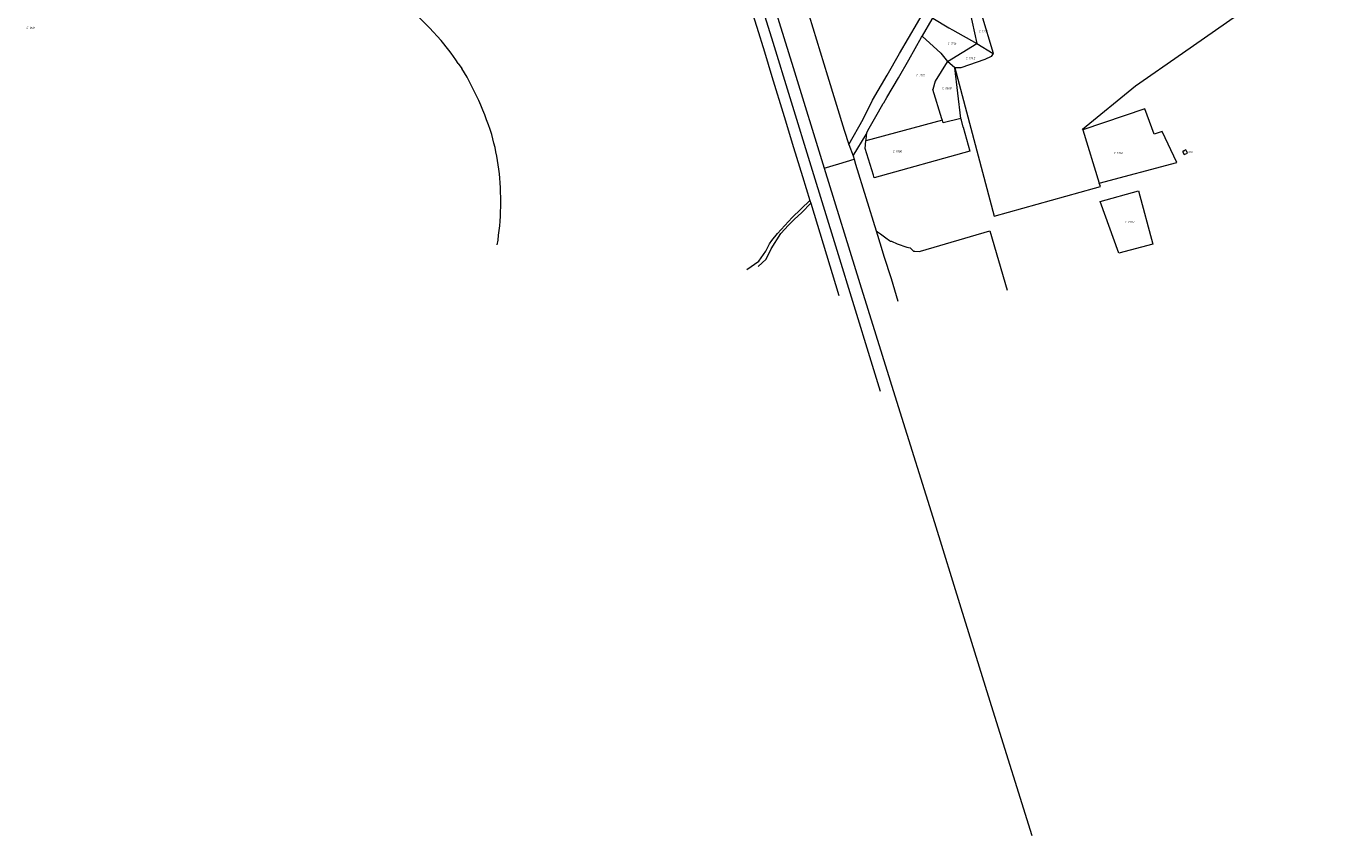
# Model space of a CAD drawing. Header units: metres. Extents: x 154658 to 157381, y 449781 to 452932.
# Tile 14 of 52: x 155953 to 157051, y 449781 to 450454. Entities that reach past the tile are written whole.
import ezdxf
from ezdxf.enums import TextEntityAlignment as Align
from ezdxf.lldxf.tags import DXFTag

# ---------------------------------------------------------------- set-up
doc = ezdxf.new("R2010")
doc.units = ezdxf.units.M
doc.layers.add('B-WE-KG-GRENS_PERCEEL-G', color=150, linetype='KG-PERCEEL', lineweight=18)
doc.layers.add('B-WE-KG-GRENS_PERCEEL-S', color=150, linetype='Continuous', lineweight=25)
doc.styles.add('NLCS-ISO', font='NLCS-ISO.ttf')
doc.styles.get("Standard").update_dxf_attribs({"font": 'verdana.ttf'})
tags = doc.linetypes.add('KG-PERCEEL', pattern='A,5.5,-2,["P",Standard,S=1.8,R=0,X=-0.5,Y=-0.9],-2,5.5,-2,[5,NLCS.SHX,S=0.75,R=0,X=0,Y=0],-2', length=19).pattern_tags.tags
tags[6] = DXFTag(74, 10)

# ---------------------------------------------------------------- blocks, each defined once
blk = doc.blocks.new('SKG-PERCEELNUMMER-SO')
at = {"style": 'NLCS-ISO', "oblique": 10, "flags": 1}
for tag, p in [('GEMEENTECODE', (0, 2.6)), ('PERCEELGROOTTE', (0, -2.4))]:
    blk.add_attdef(tag, text='', height=1.8, dxfattribs=at).set_placement(p, align=Align.MIDDLE_CENTER)
at = {"style": 'NLCS-ISO', "oblique": 10}
blk.add_attdef('SECTIE', text='', height=1.8, dxfattribs=at).set_placement((-0.5, 0), align=Align.MIDDLE_RIGHT)
blk.add_attdef('PERCEELNUMMER', text='', height=1.8, dxfattribs=at).set_placement((0.5, 0), align=Align.MIDDLE_LEFT)

msp = doc.modelspace()

# ---------------------------------------------------------------- linework, layer by layer
at = {"layer": 'B-WE-KG-GRENS_PERCEEL-G', "flags": 128}
for points in [[(156478.581, 450726.414), (156489.498, 450715.28), (156494.778, 450699.018), (156508.878, 450652.641), (156543.283, 450541.457), (156573.441, 450444.544), (156606.332, 450337.968), (156628.006, 450267.809), (156656.203, 450175.649), (156663.947, 450150.404)], [(156491.135, 450718.285), (156493.241, 450715.681), (156503.011, 450691.173), (156522.38, 450630.874), (156525.415, 450631.725), (156540.526, 450583.283), (156562.952, 450511.788), (156591.595, 450419.78), (156617.388, 450335.916)], [(156577.858, 450550.013), (156585.656, 450524.895), (156604.786, 450462.698), (156620.138, 450412.939), (156633.995, 450367.608), (156637.875, 450355.786)], [(156832.596, 450367.993), (156832.379, 450368.574), (156876.51, 450404.657), (156915.526, 450431.837), (156961.372, 450463.519), (156996.891, 450487.518), (157004.752, 450492.887), (157046.545, 450521.504), (157046.849, 450521.712), (157051.349, 450524.786)], [(156544.823, 450506.538), (156546.848, 450500), (156552.022, 450482.993), (156561.387, 450453.265), (156567.642, 450432.971), (156573.922, 450412.193), (156584.179, 450378.98), (156591.963, 450353.332), (156599.441, 450329.059), (156605.516, 450309.151)], [(156637.875, 450355.786), (156649.948, 450376.879), (156657.693, 450392.639), (156669.686, 450413.308), (156680.03, 450431.474), (156695.001, 450457.02), (156702.152, 450469.352)], [(156731.522, 450472.419), (156733.855, 450465.613), (156738.363, 450466.257), (156738.73, 450466.377), (156744.409, 450439.734)], [(156298.523, 450442.238), (156295.353, 450445.783), (156292.133, 450449.282), (156288.864, 450452.736), (156285.547, 450456.143), (156282.181, 450459.503), (156278.769, 450462.815), (156275.31, 450466.079)], [(156699.141, 450446.264), (156707.276, 450460.12), (156707.703, 450460.889)], [(156707.703, 450460.889), (156721.059, 450452.958), (156724.186, 450451.16), (156744.409, 450439.734)], [(156758.213, 450431.364), (156748.474, 450463.713)], [(156652.87, 450365.429), (156653.784, 450367.443), (156662.692, 450382.845), (156666.516, 450389.839), (156666.909, 450390.421), (156669.463, 450394.812), (156679.357, 450411.309), (156687.725, 450426.286), (156698.469, 450445.119), (156698.94, 450445.922)], [(156698.94, 450445.922), (156699.141, 450446.264)], [(156698.94, 450445.922), (156714.52, 450431.616), (156720.021, 450424.783)], [(156312.773, 450423.259), (156310.902, 450426.09), (156308.975, 450428.882), (156306.992, 450431.636), (156304.955, 450434.349), (156302.863, 450437.022), (156300.719, 450439.652), (156298.523, 450442.238)], [(156720.021, 450424.783), (156744.409, 450439.734)], [(156744.409, 450439.734), (156758.053, 450431.461)], [(156312.773, 450423.259), (156315.774, 450419.107)], [(156719.783, 450424.397), (156709.877, 450408.339)], [(156720.021, 450424.783), (156719.783, 450424.397)], [(156726.215, 450419.533), (156720.021, 450424.783)], [(156758.053, 450431.461), (156756.461, 450428.915), (156751.19, 450426.6), (156731.035, 450419.449), (156726.215, 450419.533)], [(156758.053, 450431.461), (156758.213, 450431.364)], [(156340.644, 450364.005), (156339.323, 450368.128), (156337.93, 450372.226), (156336.466, 450376.3), (156334.93, 450380.348), (156333.324, 450384.367), (156331.647, 450388.359), (156329.901, 450392.32), (156328.086, 450396.25), (156326.202, 450400.147), (156324.25, 450404.011), (156322.23, 450407.84), (156320.144, 450411.633), (156317.992, 450415.389), (156315.774, 450419.107)], [(156731.079, 450377.385), (156726.215, 450419.533)], [(156726.215, 450419.533), (156758.83, 450295.972), (156842.415, 450319.391), (156847.229, 450320.74), (156846.347, 450323.533)], [(156709.877, 450408.339), (156707.943, 450401.636)], [(156715.425, 450377.007), (156707.943, 450401.636)], [(156846.347, 450323.533), (156910.906, 450340.833), (156898.606, 450366.669), (156891.924, 450364.327), (156884.282, 450385.461), (156832.596, 450367.993)], [(156715.738, 450375.999), (156652.106, 450358.823)], [(156715.738, 450375.999), (156715.425, 450377.007)], [(156716.424, 450373.792), (156715.738, 450375.999)], [(156731.079, 450377.385), (156716.424, 450373.792)], [(156731.079, 450377.385), (156731.145, 450377.401)], [(156731.543, 450375.937), (156731.145, 450377.401)], [(156733.116, 450370.147), (156731.543, 450375.937)], [(156733.116, 450370.147), (156738.541, 450350.173)], [(156832.596, 450367.993), (156846.347, 450323.533)], [(156347.392, 450327.711), (156347.045, 450331.392), (156346.625, 450335.066), (156346.131, 450338.731), (156345.565, 450342.385), (156344.925, 450346.027), (156344.213, 450349.655), (156343.428, 450353.269), (156342.572, 450356.866), (156341.644, 450360.445), (156340.644, 450364.005)], [(156641.577, 450346.296), (156652.241, 450364.044)], [(156658.296, 450330.197), (156651.37, 450352.455), (156652.106, 450358.823)], [(156652.106, 450358.823), (156652.214, 450359.756)], [(156652.214, 450359.756), (156652.87, 450365.429)], [(156652.241, 450364.044), (156652.87, 450365.429)], [(156637.875, 450355.786), (156641.577, 450346.296)], [(156641.577, 450346.296), (156642.376, 450343.517)], [(156738.541, 450350.173), (156658.945, 450328.111)], [(156617.388, 450335.916), (156629.706, 450339.589), (156642.376, 450343.517)], [(156617.388, 450335.916), (156647.07, 450240.072), (156679.045, 450137.66), (156709.2, 450041.193), (156731.028, 449970.142), (156757.85, 449884.378), (156790.198, 449780.52)], [(156642.376, 450343.517), (156643.575, 450339.349), (156660.505, 450283.788)], [(156345.307, 450272.308), (156345.92, 450276.231), (156346.462, 450280.165), (156346.933, 450284.107), (156347.333, 450288.058), (156347.661, 450292.015), (156347.918, 450295.977), (156348.103, 450299.944), (156348.216, 450303.913), (156348.258, 450307.883), (156348.228, 450311.854), (156348.127, 450315.823), (156347.953, 450319.79), (156347.708, 450323.753), (156347.392, 450327.711)], [(156658.945, 450328.111), (156658.296, 450330.197)], [(156552.881, 450251.747), (156562.856, 450258.56), (156568.932, 450267.036), (156569.71, 450268.621), (156571.979, 450273.149), (156573.871, 450275.787), (156578.64, 450281.704), (156590.628, 450294.846), (156605.516, 450309.151)], [(156562.552, 450254.177), (156569.118, 450260.225), (156573.149, 450268.911), (156581.347, 450281.679), (156587.682, 450288.724), (156592.424, 450293.218), (156598.647, 450299.209), (156606.215, 450306.86)], [(156605.516, 450309.151), (156606.215, 450306.86)], [(156606.215, 450306.86), (156629.612, 450230.191)], [(156660.505, 450283.788), (156664.73, 450270.413), (156667.119, 450262.683), (156673.172, 450244.153), (156678.737, 450225.439)], [(156660.505, 450283.788), (156661.756, 450283.157), (156664.16, 450281.383), (156668.569, 450278.053), (156671.836, 450275.704), (156672.659, 450275.375), (156673.434, 450275.256), (156678.18, 450273.148), (156686.104, 450270.367), (156688.815, 450269.827), (156691.694, 450266.991), (156692.944, 450266.847), (156696.838, 450266.654), (156697.542, 450266.858)], [(156697.466, 450267.073), (156755.374, 450283.887)], [(156755.374, 450283.887), (156769.653, 450234.469)]]:
    msp.add_lwpolyline(points, dxfattribs=at)
for points in [[(156919.719, 450348.567), (156918.373, 450351.251), (156915.637, 450350.013), (156916.984, 450347.33)], [(156847.083, 450308.264), (156878.965, 450317.118), (156890.963, 450272.777), (156862.606, 450265.202)]]:
    msp.add_lwpolyline(points, close=True, dxfattribs=at)

# ---------------------------------------------------------------- block references
at = {"layer": 'B-WE-KG-GRENS_PERCEEL-S'}
for p, values in [((155955.324, 450452.796), {'PERCEELNUMMER': '1621', 'SECTIE': 'C'}), ((156748.036, 450449.988), {'PERCEELNUMMER': '1771', 'SECTIE': 'C'}), ((156721.953, 450439.729), {'PERCEELNUMMER': '1716', 'SECTIE': 'C'}), ((156737.176, 450427.589), {'PERCEELNUMMER': '1742', 'SECTIE': 'C'}), ((156695.883, 450413.225), {'PERCEELNUMMER': '1715', 'SECTIE': 'C'}), ((156717.49, 450402.578), {'PERCEELNUMMER': '1808', 'SECTIE': 'C'}), ((156676.35, 450349.942), {'PERCEELNUMMER': '1806', 'SECTIE': 'C'}), ((156860.419, 450348.599), {'PERCEELNUMMER': '1796', 'SECTIE': 'C'}), ((156917.985, 450349.415), {'PERCEELNUMMER': '1689', 'SECTIE': 'C'}), ((156869.785, 450291.224), {'PERCEELNUMMER': '1797', 'SECTIE': 'C'})]:
    msp.add_blockref('SKG-PERCEELNUMMER-SO', p, dxfattribs=at).add_auto_attribs(values)

doc.saveas('drawing.dxf')
